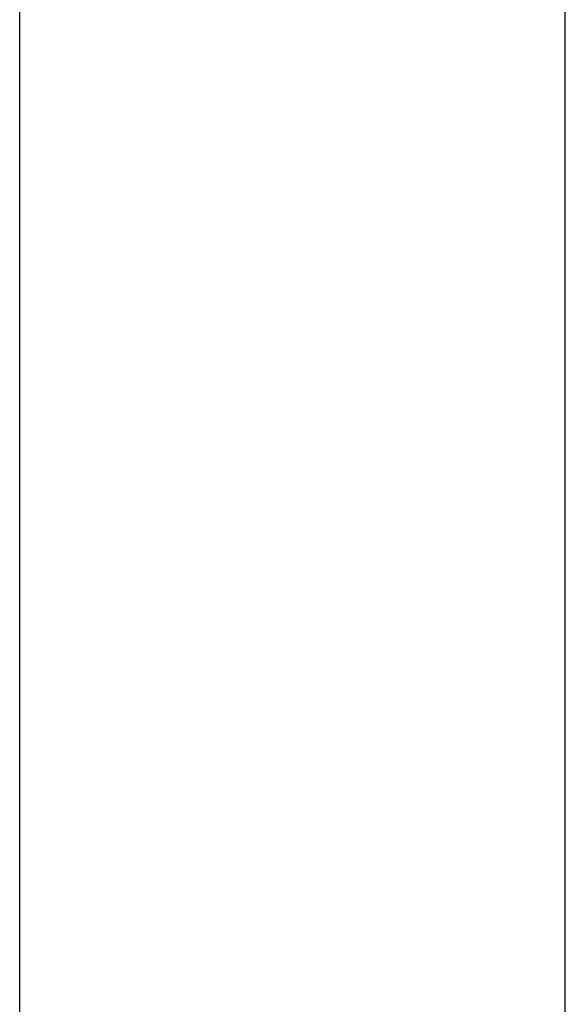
# Model space of a CAD drawing. Header units: millimetres. Extents: x -51 to 427, y -66 to 81.
# Tile 46 of 105: x 132 to 134, y 3.61 to 7.22. Entities that reach past the tile are written whole.
import ezdxf

# ---------------------------------------------------------------- set-up
doc = ezdxf.new("R2010")
doc.units = ezdxf.units.MM
doc.layers.add('DIM', color=4, linetype='Continuous')
doc.layers.add('OUT', color=3, linetype='Continuous')
doc.styles.add('DIM-7', font='SIMPLEX.shx', dxfattribs={"width": 0.7, "bigfont": 'chineset.shx'})
doc.dimstyles.new('CNS', dxfattribs={"dimtxt": 3.5, "dimasz": 2.5, "dimexe": 1, "dimexo": 1.5, "dimgap": 0.09, "dimtad": 0, "dimdsep": 46, "dimtxsty": 'DIM-7', "dimcen": 0.09, "dimclrd": 1, "dimclre": 1, "dimclrt": 4, "dimadec": 0, "dimazin": 0, "dimtfac": 1, "dimtix": 1, "dimtmove": 2, "dimatfit": 3, "dimfxl": 1, "dimtvp": 0.971429, "dimtolj": 1, "dimarcsym": 0})

# ---------------------------------------------------------------- blocks, each defined once
blk = doc.blocks.new('*D8')
at = {"layer": 'DEFPOINTS', "color": 0}
for p in [(132, 27.998), (132, -27.998), (179.9782, -27.998)]:
    blk.add_point(p, dxfattribs=at)
at = {"layer": 'DIM', "color": 0, "lineweight": -2}
for p, q in [((133.5, 27.998), (180.9782, 27.998)), ((179.9782, 25.498), (179.9782, -25.498)), ((133.5, -27.998), (180.9782, -27.998))]:
    blk.add_line(p, q, dxfattribs=at)
at = {"layer": 'DIM', "color": 0}
for points in [[(179.5615, 25.498), (180.3948, 25.498), (179.9782, 27.998)], [(179.5615, -25.498), (180.3948, -25.498), (179.9782, -27.998)]]:
    blk.add_solid(points, dxfattribs=at)
at = {"layer": 'DIM', "color": 0, "insert": (175.2182, 0), "char_height": 3.5, "attachment_point": 5, "rotation": 90, "style": 'DIM-7'}
blk.add_mtext('\\A1;%%C56{\\H2.100000;\\S-0.01^ -0.029;}', dxfattribs=at)

msp = doc.modelspace()

# ---------------------------------------------------------------- linework, layer by layer
at = {"layer": 'OUT', "color": 0, "linetype": 'Continuous'}
for p, q in [((132, 0), (132, 27.998)), ((134, -21.75), (134, 21.75))]:
    msp.add_line(p, q, dxfattribs=at)

# ---------------------------------------------------------------- dimensions: what is measured, and where the dimension line sits
at = {"layer": 'DIM', "color": 0}
dim = msp.add_linear_dim(base=(179.9782, -27.998), p1=(132, 27.998), p2=(132, -27.998), angle=90, text='%%C<>', dimstyle='CNS', override={"dimclrd": 0, "dimclre": 0, "dimclrt": 0, "dimtol": 1, "dimtp": -0.01, "dimtm": 0.029, "dimtfac": 0.6, "dimtdec": 3, "dimtmove": 0}, dxfattribs=at)
dim.commit()
dim.dimension.update_dxf_attribs({"geometry": '*D8', "text_midpoint": (175.2182, 0)})

doc.saveas('drawing.dxf')
